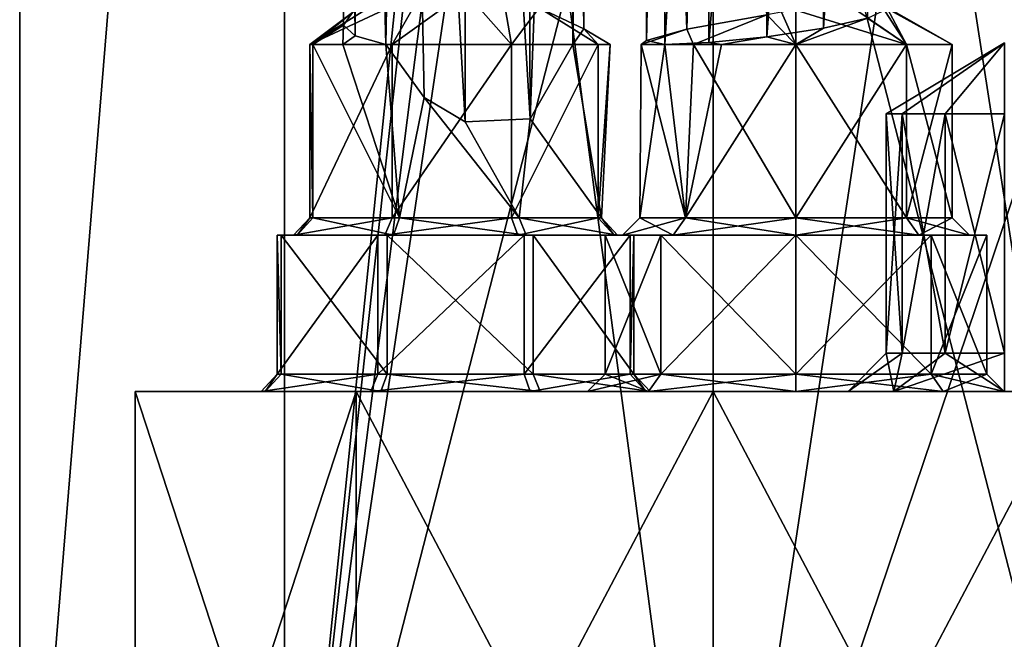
# Model space of a CAD drawing. Header units: millimetres. Extents: x -25 to 71, y -3 to 471.
# Tile 19 of 199: x -20 to 8, y 15 to 33. Entities that reach past the tile are written whole.
import ezdxf

# ---------------------------------------------------------------- set-up
doc = ezdxf.new("R2010")
doc.units = ezdxf.units.MM
doc.header["$LTSCALE"] = 65.185185
for name, color, linetype in [('11', 7, 'CONTINUOUS'), ('13', 7, 'CONTINUOUS'), ('14', 7, 'CONTINUOUS'), ('15', 7, 'CONTINUOUS'), ('16', 7, 'CONTINUOUS'), ('20', 7, 'CONTINUOUS'), ('21', 7, 'CONTINUOUS'), ('22', 7, 'CONTINUOUS'), ('23', 7, 'CONTINUOUS'), ('24', 7, 'CONTINUOUS'), ('25', 7, 'CONTINUOUS'), ('26', 7, 'CONTINUOUS'), ('27', 7, 'CONTINUOUS'), ('28', 7, 'CONTINUOUS'), ('29', 7, 'CONTINUOUS'), ('30', 7, 'CONTINUOUS'), ('31', 7, 'CONTINUOUS'), ('32', 7, 'CONTINUOUS'), ('33', 7, 'CONTINUOUS'), ('34', 7, 'CONTINUOUS'), ('35', 7, 'CONTINUOUS'), ('36', 7, 'CONTINUOUS'), ('37', 7, 'CONTINUOUS'), ('38', 7, 'CONTINUOUS'), ('40', 7, 'CONTINUOUS'), ('42', 7, 'CONTINUOUS'), ('75', 7, 'CONTINUOUS'), ('77', 7, 'CONTINUOUS'), ('9', 7, 'CONTINUOUS'), ('96', 7, 'CONTINUOUS'), ('97', 7, 'CONTINUOUS'), ('98', 7, 'CONTINUOUS'), ('99', 7, 'CONTINUOUS')]:
    doc.layers.add(name, color=color, linetype=linetype)

msp = doc.modelspace()

# ---------------------------------------------------------------- linework, layer by layer
at = {"layer": '11', "color": 7, "linetype": 'CONTINUOUS', "true_color": 0x0833a0}
for points in [[(-16.643, 22, 5.408), (-10.286, 22, 14.158), (-16.643, 2.5, 5.408), (-16.643, 22, 5.408)], [(-16.643, 2.5, 5.408), (-10.286, 22, 14.158), (-10.286, 2.5, 14.158), (-16.643, 2.5, 5.408)], [(-16.643, 22, -5.408), (-16.643, 22, 5.408), (-16.643, 2.5, -5.408), (-16.643, 22, -5.408)], [(-16.643, 2.5, -5.408), (-16.643, 22, 5.408), (-16.643, 2.5, 5.408), (-16.643, 2.5, -5.408)], [(-10.286, 22, -14.158), (-16.643, 22, -5.408), (-10.286, 2.5, -14.158), (-10.286, 22, -14.158)], [(-10.286, 2.5, -14.158), (-16.643, 22, -5.408), (-16.643, 2.5, -5.408), (-10.286, 2.5, -14.158)], [(0, 22, 17.5), (0, 2.5, 17.5), (-10.286, 2.5, 14.158), (0, 22, 17.5)], [(-10.286, 22, 14.158), (0, 22, 17.5), (-10.286, 2.5, 14.158), (-10.286, 22, 14.158)], [(0, 2.5, -17.5), (0, 22, -17.5), (-10.286, 22, -14.158), (0, 2.5, -17.5)], [(0, 2.5, -17.5), (-10.286, 22, -14.158), (-10.286, 2.5, -14.158), (0, 2.5, -17.5)]]:
    msp.add_3dface(points, dxfattribs=at)
at = {"layer": '13', "color": 7, "linetype": 'CONTINUOUS', "true_color": 0x0833a0}
for points in [[(-10.286, 22, 14.158), (-16.643, 22, 5.408), (-13.019, 22, -3.764), (-10.286, 22, 14.158)], [(-16.643, 22, 5.408), (-16.643, 22, -5.408), (-12.899, 22, -8.355), (-16.643, 22, 5.408)], [(-13.019, 22, -3.764), (-16.643, 22, 5.408), (-12.899, 22, -8.355), (-13.019, 22, -3.764)], [(-16.643, 22, -5.408), (-10.286, 22, -14.158), (-12.899, 22, -8.355), (-16.643, 22, -5.408)], [(-9.858, 22, -0.433), (-10.286, 22, 14.158), (-13.019, 22, -3.764), (-9.858, 22, -0.433)], [(-12.899, 22, -8.355), (-10.286, 22, -14.158), (-9.568, 22, -11.516), (-12.899, 22, -8.355)], [(0, 22, 17.5), (-10.286, 22, 14.158), (-1.857, 22, 13.425), (0, 22, 17.5)], [(-10.286, 22, -14.158), (0, 22, -17.5), (-9.568, 22, -11.516), (-10.286, 22, -14.158)], [(-1.857, 22, 13.425), (-10.286, 22, 14.158), (-3.614, 22, 9.182), (-1.857, 22, 13.425)], [(-3.614, 22, 9.182), (-10.286, 22, 14.158), (-5.268, 22, -0.313), (-3.614, 22, 9.182)], [(-5.268, 22, -0.313), (-10.286, 22, 14.158), (-9.858, 22, -0.433), (-5.268, 22, -0.313)], [(-9.568, 22, -11.516), (0, 22, -17.5), (-4.977, 22, -11.395), (-9.568, 22, -11.516)], [(-1.936, 22, -3.474), (-3.614, 22, 9.182), (-5.268, 22, -0.313), (-1.936, 22, -3.474)], [(-4.977, 22, -11.395), (0, 22, -17.5), (-1.816, 22, -8.064), (-4.977, 22, -11.395)], [(-1.857, 22, 4.939), (-3.614, 22, 9.182), (-1.936, 22, -3.474), (-1.857, 22, 4.939)], [(-1.857, 22, 4.939), (-1.936, 22, -3.474), (-1.816, 22, -8.064), (-1.857, 22, 4.939)], [(2.386, 22, 15.182), (0, 22, 17.5), (-1.857, 22, 13.425), (2.386, 22, 15.182)], [(-1.857, 22, 4.939), (0, 22, -17.5), (2.386, 22, 3.182), (-1.857, 22, 4.939)], [(0, 22, -17.5), (-1.857, 22, 4.939), (-1.816, 22, -8.064), (0, 22, -17.5)], [(10.286, 22, 14.158), (0, 22, 17.5), (6.628, 22, 13.425), (10.286, 22, 14.158)], [(0, 22, 17.5), (2.386, 22, 15.182), (6.628, 22, 13.425), (0, 22, 17.5)], [(0, 22, -17.5), (10.286, 22, -14.158), (5.205, 22, -8.629), (0, 22, -17.5)], [(3.887, 22, -5.446), (0, 22, -17.5), (5.205, 22, -8.629), (3.887, 22, -5.446)], [(0, 22, -17.5), (3.887, 22, -5.446), (2.386, 22, 3.182), (0, 22, -17.5)], [(3.887, 22, -5.446), (5.205, 22, -2.264), (2.386, 22, 3.182), (3.887, 22, -5.446)], [(2.386, 22, 3.182), (5.205, 22, -2.264), (6.628, 22, 4.939), (2.386, 22, 3.182)], [(5.205, 22, -8.629), (10.286, 22, -14.158), (8.387, 22, -9.946), (5.205, 22, -8.629)], [(5.205, 22, -2.264), (8.387, 22, -0.946), (6.628, 22, 4.939), (5.205, 22, -2.264)], [(8.386, 22, 9.182), (10.286, 22, 14.158), (6.628, 22, 13.425), (8.386, 22, 9.182)], [(6.628, 22, 4.939), (8.387, 22, -0.946), (8.386, 22, 9.182), (6.628, 22, 4.939)], [(8.387, 22, -0.946), (10.286, 22, 14.158), (8.386, 22, 9.182), (8.387, 22, -0.946)]]:
    msp.add_3dface(points, dxfattribs=at)
at = {"layer": '14', "linetype": 'CONTINUOUS'}
for points in [[(5.442, 30, -7.146), (8.387, 32.043, -5.446), (4.987, 30, -5.446), (5.442, 30, -7.146)], [(4.987, 30, -5.446), (8.387, 32.043, -5.446), (5.442, 30, -3.747), (4.987, 30, -5.446)], [(6.686, 30, -8.391), (8.387, 32.043, -5.446), (5.442, 30, -7.146), (6.686, 30, -8.391)], [(5.442, 30, -3.747), (8.387, 32.043, -5.446), (6.686, 30, -2.502), (5.442, 30, -3.747)], [(8.387, 30, -8.846), (8.387, 32.043, -5.446), (6.686, 30, -8.391), (8.387, 30, -8.846)], [(6.686, 30, -2.502), (8.387, 32.043, -5.446), (8.387, 30, -2.046), (6.686, 30, -2.502)]]:
    msp.add_3dface(points, dxfattribs=at)
at = {"layer": '15', "linetype": 'CONTINUOUS'}
for points in [[(5.442, 30, -7.146), (4.987, 30, -5.446), (5.442, 23.1, -7.146), (5.442, 30, -7.146)], [(4.987, 30, -5.446), (5.442, 30, -3.747), (4.987, 23.1, -5.446), (4.987, 30, -5.446)], [(5.442, 23.1, -7.146), (4.987, 30, -5.446), (4.987, 23.1, -5.446), (5.442, 23.1, -7.146)], [(4.987, 23.1, -5.446), (5.442, 30, -3.747), (5.442, 23.1, -3.747), (4.987, 23.1, -5.446)], [(6.686, 30, -8.391), (5.442, 30, -7.146), (6.686, 23.1, -8.391), (6.686, 30, -8.391)], [(6.686, 23.1, -8.391), (5.442, 30, -7.146), (5.442, 23.1, -7.146), (6.686, 23.1, -8.391)], [(5.442, 30, -3.747), (6.686, 30, -2.502), (5.442, 23.1, -3.747), (5.442, 30, -3.747)], [(5.442, 23.1, -3.747), (6.686, 30, -2.502), (6.686, 23.1, -2.502), (5.442, 23.1, -3.747)], [(8.387, 30, -8.846), (6.686, 30, -8.391), (8.387, 23.1, -8.846), (8.387, 30, -8.846)], [(8.387, 23.1, -8.846), (6.686, 30, -8.391), (6.686, 23.1, -8.391), (8.387, 23.1, -8.846)], [(6.686, 30, -2.502), (8.387, 30, -2.046), (6.686, 23.1, -2.502), (6.686, 30, -2.502)], [(6.686, 23.1, -2.502), (8.387, 30, -2.046), (8.387, 23.1, -2.046), (6.686, 23.1, -2.502)]]:
    msp.add_3dface(points, dxfattribs=at)
at = {"layer": '16', "linetype": 'CONTINUOUS'}
for points in [[(5.205, 22, -2.264), (3.887, 22, -5.446), (5.442, 23.1, -3.747), (5.205, 22, -2.264)], [(3.887, 22, -5.446), (5.205, 22, -8.629), (4.987, 23.1, -5.446), (3.887, 22, -5.446)], [(3.887, 22, -5.446), (4.987, 23.1, -5.446), (5.442, 23.1, -3.747), (3.887, 22, -5.446)], [(5.205, 22, -8.629), (5.442, 23.1, -7.146), (4.987, 23.1, -5.446), (5.205, 22, -8.629)], [(8.387, 22, -0.946), (5.205, 22, -2.264), (8.387, 23.1, -2.046), (8.387, 22, -0.946)], [(5.205, 22, -2.264), (5.442, 23.1, -3.747), (6.686, 23.1, -2.502), (5.205, 22, -2.264)], [(5.205, 22, -2.264), (6.686, 23.1, -2.502), (8.387, 23.1, -2.046), (5.205, 22, -2.264)], [(5.205, 22, -8.629), (8.387, 22, -9.946), (6.686, 23.1, -8.391), (5.205, 22, -8.629)], [(5.205, 22, -8.629), (6.686, 23.1, -8.391), (5.442, 23.1, -7.146), (5.205, 22, -8.629)], [(8.387, 22, -9.946), (8.387, 23.1, -8.846), (6.686, 23.1, -8.391), (8.387, 22, -9.946)]]:
    msp.add_3dface(points, dxfattribs=at)
at = {"layer": '20', "linetype": 'CONTINUOUS'}
for points in [[(1.547, 32.858, 6.227), (2.386, 32, 4.682), (1.97, 32.926, 6.252), (1.547, 32.858, 6.227)], [(2.386, 32, 4.682), (2.386, 32.989, 6.329), (1.97, 32.926, 6.252), (2.386, 32, 4.682)], [(-0.76, 32.436, 7.094), (-0.566, 32, 5.786), (1.547, 32.858, 6.227), (-0.76, 32.436, 7.094)], [(-0.566, 32, 5.786), (2.386, 32, 4.682), (1.547, 32.858, 6.227), (-0.566, 32, 5.786)], [(-2.07, 32, 8.556), (-0.566, 32, 5.786), (-0.76, 32.436, 7.094), (-2.07, 32, 8.556)], [(-1.921, 32.116, 9.254), (-2.07, 32, 8.556), (-0.76, 32.436, 7.094), (-1.921, 32.116, 9.254)], [(-1.388, 32, 11.633), (-2.07, 32, 8.556), (-1.921, 32.116, 9.254), (-1.388, 32, 11.633)]]:
    msp.add_3dface(points, dxfattribs=at)
at = {"layer": '21', "linetype": 'CONTINUOUS'}
for points in [[(-2.07, 32, 8.556), (-1.388, 32, 11.633), (-2.114, 27, 9.182), (-2.07, 32, 8.556)], [(-0.796, 27, 6), (-2.07, 32, 8.556), (-2.114, 27, 9.182), (-0.796, 27, 6)], [(-2.114, 27, 9.182), (-1.388, 32, 11.633), (-0.796, 27, 12.364), (-2.114, 27, 9.182)], [(-0.566, 32, 5.786), (-2.07, 32, 8.556), (-0.796, 27, 6), (-0.566, 32, 5.786)], [(-1.388, 32, 11.633), (0.239, 32, 13.137), (-0.796, 27, 12.364), (-1.388, 32, 11.633)], [(2.386, 27, 4.682), (-0.566, 32, 5.786), (-0.796, 27, 6), (2.386, 27, 4.682)], [(0.239, 32, 13.137), (2.386, 32, 13.682), (-0.796, 27, 12.364), (0.239, 32, 13.137)], [(-0.796, 27, 12.364), (2.386, 32, 13.682), (2.386, 27, 13.682), (-0.796, 27, 12.364)], [(2.386, 32, 4.682), (-0.566, 32, 5.786), (2.386, 27, 4.682), (2.386, 32, 4.682)]]:
    msp.add_3dface(points, dxfattribs=at)
at = {"layer": '22', "linetype": 'CONTINUOUS'}
for points in [[(-2.114, 27, 9.182), (-0.796, 27, 12.364), (-2.614, 26.5, 9.182), (-2.114, 27, 9.182)], [(-1.15, 26.5, 5.646), (-2.114, 27, 9.182), (-2.614, 26.5, 9.182), (-1.15, 26.5, 5.646)], [(-2.614, 26.5, 9.182), (-0.796, 27, 12.364), (-1.15, 26.5, 12.718), (-2.614, 26.5, 9.182)], [(-0.796, 27, 6), (-2.114, 27, 9.182), (-1.15, 26.5, 5.646), (-0.796, 27, 6)], [(2.386, 26.5, 4.182), (-0.796, 27, 6), (-1.15, 26.5, 5.646), (2.386, 26.5, 4.182)], [(-0.796, 27, 12.364), (2.386, 27, 13.682), (-1.15, 26.5, 12.718), (-0.796, 27, 12.364)], [(-1.15, 26.5, 12.718), (2.386, 27, 13.682), (2.386, 26.5, 14.182), (-1.15, 26.5, 12.718)], [(2.386, 27, 4.682), (-0.796, 27, 6), (2.386, 26.5, 4.182), (2.386, 27, 4.682)]]:
    msp.add_3dface(points, dxfattribs=at)
at = {"layer": '23', "linetype": 'CONTINUOUS'}
for points in [[(-1.503, 26.5, 5.293), (-2.614, 26.5, 9.182), (-3.114, 26.5, 9.182), (-1.503, 26.5, 5.293)], [(-3.114, 26.5, 9.182), (-2.614, 26.5, 9.182), (-1.503, 26.5, 13.071), (-3.114, 26.5, 9.182)], [(-1.15, 26.5, 5.646), (-2.614, 26.5, 9.182), (-1.503, 26.5, 5.293), (-1.15, 26.5, 5.646)], [(-2.614, 26.5, 9.182), (-1.15, 26.5, 12.718), (-1.503, 26.5, 13.071), (-2.614, 26.5, 9.182)], [(2.386, 26.5, 3.682), (-1.15, 26.5, 5.646), (-1.503, 26.5, 5.293), (2.386, 26.5, 3.682)], [(-1.15, 26.5, 12.718), (2.386, 26.5, 14.182), (-1.503, 26.5, 13.071), (-1.15, 26.5, 12.718)], [(2.386, 26.5, 14.182), (2.386, 26.5, 14.682), (-1.503, 26.5, 13.071), (2.386, 26.5, 14.182)], [(2.386, 26.5, 4.182), (-1.15, 26.5, 5.646), (2.386, 26.5, 3.682), (2.386, 26.5, 4.182)], [(6.275, 26.5, 5.293), (2.386, 26.5, 4.182), (2.386, 26.5, 3.682), (6.275, 26.5, 5.293)], [(2.386, 26.5, 4.182), (6.275, 26.5, 5.293), (5.921, 26.5, 5.646), (2.386, 26.5, 4.182)], [(2.386, 26.5, 14.682), (2.386, 26.5, 14.182), (5.921, 26.5, 12.718), (2.386, 26.5, 14.682)], [(6.275, 26.5, 13.071), (2.386, 26.5, 14.682), (5.921, 26.5, 12.718), (6.275, 26.5, 13.071)], [(7.386, 26.5, 9.182), (6.275, 26.5, 13.071), (5.921, 26.5, 12.718), (7.386, 26.5, 9.182)], [(5.921, 26.5, 5.646), (6.275, 26.5, 5.293), (7.386, 26.5, 9.182), (5.921, 26.5, 5.646)], [(7.886, 26.5, 9.182), (6.275, 26.5, 13.071), (7.386, 26.5, 9.182), (7.886, 26.5, 9.182)], [(6.275, 26.5, 5.293), (7.886, 26.5, 9.182), (7.386, 26.5, 9.182), (6.275, 26.5, 5.293)]]:
    msp.add_3dface(points, dxfattribs=at)
at = {"layer": '24', "linetype": 'CONTINUOUS'}
for points in [[(-1.503, 26.5, 5.293), (-3.114, 26.5, 9.182), (-1.503, 22.5, 5.293), (-1.503, 26.5, 5.293)], [(-3.114, 26.5, 9.182), (-1.503, 26.5, 13.071), (-3.114, 22.5, 9.182), (-3.114, 26.5, 9.182)], [(-1.503, 22.5, 5.293), (-3.114, 26.5, 9.182), (-3.114, 22.5, 9.182), (-1.503, 22.5, 5.293)], [(-3.114, 22.5, 9.182), (-1.503, 26.5, 13.071), (-1.503, 22.5, 13.071), (-3.114, 22.5, 9.182)], [(-1.503, 26.5, 13.071), (2.386, 26.5, 14.682), (-1.503, 22.5, 13.071), (-1.503, 26.5, 13.071)], [(-1.503, 22.5, 13.071), (2.386, 26.5, 14.682), (2.386, 22.5, 14.682), (-1.503, 22.5, 13.071)], [(2.386, 26.5, 3.682), (-1.503, 26.5, 5.293), (2.386, 22.5, 3.682), (2.386, 26.5, 3.682)], [(2.386, 22.5, 3.682), (-1.503, 26.5, 5.293), (-1.503, 22.5, 5.293), (2.386, 22.5, 3.682)]]:
    msp.add_3dface(points, dxfattribs=at)
at = {"layer": '25', "linetype": 'CONTINUOUS'}
for points in [[(4.809, 33.184, 8.457), (3.864, 33.171, 7.103), (5.568, 32, 6), (4.809, 33.184, 8.457)], [(5.026, 33.023, 10.108), (4.809, 33.184, 8.457), (6.886, 32, 9.182), (5.026, 33.023, 10.108)], [(6.886, 32, 9.182), (4.809, 33.184, 8.457), (5.568, 32, 6), (6.886, 32, 9.182)], [(3.864, 33.171, 7.103), (2.386, 32.989, 6.329), (5.568, 32, 6), (3.864, 33.171, 7.103)], [(2.386, 32.989, 6.329), (2.386, 32, 4.682), (5.568, 32, 6), (2.386, 32.989, 6.329)], [(4.444, 32.754, 11.691), (5.026, 33.023, 10.108), (5.568, 32, 12.364), (4.444, 32.754, 11.691)], [(5.568, 32, 12.364), (5.026, 33.023, 10.108), (6.886, 32, 9.182), (5.568, 32, 12.364)], [(4.444, 32.754, 11.691), (2.386, 32, 13.682), (3.183, 32.466, 12.821), (4.444, 32.754, 11.691)], [(2.386, 32, 13.682), (4.444, 32.754, 11.691), (5.568, 32, 12.364), (2.386, 32, 13.682)], [(3.183, 32.466, 12.821), (2.386, 32, 13.682), (1.547, 32.222, 13.227), (3.183, 32.466, 12.821)], [(0.239, 32, 13.137), (-1.388, 32, 11.633), (-0.126, 32.057, 12.801), (0.239, 32, 13.137)], [(1.547, 32.222, 13.227), (0.239, 32, 13.137), (-0.126, 32.057, 12.801), (1.547, 32.222, 13.227)], [(2.386, 32, 13.682), (0.239, 32, 13.137), (1.547, 32.222, 13.227), (2.386, 32, 13.682)]]:
    msp.add_3dface(points, dxfattribs=at)
at = {"layer": '26', "linetype": 'CONTINUOUS'}
for points in [[(2.386, 32, 4.682), (2.386, 27, 4.682), (5.568, 27, 6), (2.386, 32, 4.682)], [(5.568, 32, 6), (2.386, 32, 4.682), (5.568, 27, 6), (5.568, 32, 6)], [(2.386, 27, 13.682), (2.386, 32, 13.682), (5.568, 32, 12.364), (2.386, 27, 13.682)], [(2.386, 27, 13.682), (5.568, 32, 12.364), (5.568, 27, 12.364), (2.386, 27, 13.682)], [(5.568, 32, 12.364), (6.886, 32, 9.182), (5.568, 27, 12.364), (5.568, 32, 12.364)], [(6.886, 32, 9.182), (5.568, 32, 6), (6.886, 27, 9.182), (6.886, 32, 9.182)], [(5.568, 27, 12.364), (6.886, 32, 9.182), (6.886, 27, 9.182), (5.568, 27, 12.364)], [(6.886, 27, 9.182), (5.568, 32, 6), (5.568, 27, 6), (6.886, 27, 9.182)]]:
    msp.add_3dface(points, dxfattribs=at)
at = {"layer": '27', "linetype": 'CONTINUOUS'}
for points in [[(2.386, 26.5, 14.682), (6.275, 26.5, 13.071), (2.386, 22.5, 14.682), (2.386, 26.5, 14.682)], [(2.386, 22.5, 14.682), (6.275, 26.5, 13.071), (6.275, 22.5, 13.071), (2.386, 22.5, 14.682)], [(6.275, 26.5, 5.293), (2.386, 26.5, 3.682), (6.275, 22.5, 5.293), (6.275, 26.5, 5.293)], [(2.386, 26.5, 3.682), (2.386, 22.5, 3.682), (6.275, 22.5, 5.293), (2.386, 26.5, 3.682)], [(6.275, 26.5, 13.071), (7.886, 26.5, 9.182), (6.275, 22.5, 13.071), (6.275, 26.5, 13.071)], [(7.886, 26.5, 9.182), (6.275, 26.5, 5.293), (7.886, 22.5, 9.182), (7.886, 26.5, 9.182)], [(6.275, 22.5, 13.071), (7.886, 26.5, 9.182), (7.886, 22.5, 9.182), (6.275, 22.5, 13.071)], [(7.886, 22.5, 9.182), (6.275, 26.5, 5.293), (6.275, 22.5, 5.293), (7.886, 22.5, 9.182)]]:
    msp.add_3dface(points, dxfattribs=at)
at = {"layer": '28', "linetype": 'CONTINUOUS'}
for points in [[(-9.248, 32, -1.803), (-11.619, 32, -4.301), (-8.383, 33.515, -4.188), (-9.248, 32, -1.803)], [(-8.383, 33.515, -4.188), (-11.619, 32, -4.301), (-9.568, 33.277, -4.905), (-8.383, 33.515, -4.188)], [(-5.805, 32, -1.713), (-9.248, 32, -1.803), (-7.145, 33.518, -3.959), (-5.805, 32, -1.713)], [(-7.145, 33.518, -3.959), (-9.248, 32, -1.803), (-8.383, 33.515, -4.188), (-7.145, 33.518, -3.959)], [(-6.042, 33.34, -4.109), (-5.805, 32, -1.713), (-7.145, 33.518, -3.959), (-6.042, 33.34, -4.109)], [(-9.568, 33.277, -4.905), (-11.619, 32, -4.301), (-10.384, 32.92, -6.059), (-9.568, 33.277, -4.905)], [(-5.01, 33.06, -4.616), (-5.805, 32, -1.713), (-6.042, 33.34, -4.109), (-5.01, 33.06, -4.616)], [(-11.619, 32, -4.301), (-11.529, 32, -7.744), (-10.384, 32.92, -6.059), (-11.619, 32, -4.301)], [(-10.384, 32.92, -6.059), (-11.529, 32, -7.744), (-10.644, 32.559, -7.442), (-10.384, 32.92, -6.059)], [(-3.307, 32, -4.084), (-5.805, 32, -1.713), (-5.01, 33.06, -4.616), (-3.307, 32, -4.084)], [(-3.726, 32.452, -6.564), (-3.307, 32, -4.084), (-5.01, 33.06, -4.616), (-3.726, 32.452, -6.564)], [(-10.644, 32.559, -7.442), (-11.529, 32, -7.744), (-10.668, 32, -9.026), (-10.644, 32.559, -7.442)], [(-10.306, 32.244, -8.816), (-10.644, 32.559, -7.442), (-10.668, 32, -9.026), (-10.306, 32.244, -8.816)], [(-4.044, 32, -8.892), (-2.97, 32, -6.596), (-3.726, 32.452, -6.564), (-4.044, 32, -8.892)], [(-2.97, 32, -6.596), (-3.307, 32, -4.084), (-3.726, 32.452, -6.564), (-2.97, 32, -6.596)], [(-9.426, 32, -9.941), (-10.306, 32.244, -8.816), (-10.668, 32, -9.026), (-9.426, 32, -9.941)]]:
    msp.add_3dface(points, dxfattribs=at)
at = {"layer": '29', "linetype": 'CONTINUOUS'}
for points in [[(-11.529, 32, -7.744), (-11.619, 32, -4.301), (-11.529, 27, -7.744), (-11.529, 32, -7.744)], [(-11.619, 32, -4.301), (-9.248, 32, -1.803), (-11.619, 27, -4.301), (-11.619, 32, -4.301)], [(-11.529, 27, -7.744), (-11.619, 32, -4.301), (-11.619, 27, -4.301), (-11.529, 27, -7.744)], [(-11.619, 27, -4.301), (-9.248, 32, -1.803), (-9.248, 27, -1.803), (-11.619, 27, -4.301)], [(-9.248, 32, -1.803), (-5.805, 32, -1.713), (-9.248, 27, -1.803), (-9.248, 32, -1.803)], [(-9.248, 27, -1.803), (-5.805, 32, -1.713), (-5.805, 27, -1.713), (-9.248, 27, -1.803)], [(-5.805, 32, -1.713), (-3.307, 32, -4.084), (-5.805, 27, -1.713), (-5.805, 32, -1.713)], [(-5.805, 27, -1.713), (-3.307, 32, -4.084), (-3.307, 27, -4.084), (-5.805, 27, -1.713)]]:
    msp.add_3dface(points, dxfattribs=at)
at = {"layer": '30', "linetype": 'CONTINUOUS'}
for points in [[(-11.619, 27, -4.301), (-9.248, 27, -1.803), (-12.086, 26.5, -4.122), (-11.619, 27, -4.301)], [(-11.985, 26.5, -7.948), (-11.619, 27, -4.301), (-12.086, 26.5, -4.122), (-11.985, 26.5, -7.948)], [(-12.086, 26.5, -4.122), (-9.248, 27, -1.803), (-9.451, 26.5, -1.346), (-12.086, 26.5, -4.122)], [(-11.529, 27, -7.744), (-11.619, 27, -4.301), (-11.985, 26.5, -7.948), (-11.529, 27, -7.744)], [(-9.248, 27, -1.803), (-5.805, 27, -1.713), (-9.451, 26.5, -1.346), (-9.248, 27, -1.803)], [(-9.451, 26.5, -1.346), (-5.805, 27, -1.713), (-5.626, 26.5, -1.246), (-9.451, 26.5, -1.346)], [(-5.805, 27, -1.713), (-3.307, 27, -4.084), (-5.626, 26.5, -1.246), (-5.805, 27, -1.713)], [(-5.626, 26.5, -1.246), (-3.307, 27, -4.084), (-2.85, 26.5, -3.88), (-5.626, 26.5, -1.246)]]:
    msp.add_3dface(points, dxfattribs=at)
at = {"layer": '31', "linetype": 'CONTINUOUS'}
for points in [[(-12.086, 26.5, -4.122), (-9.451, 26.5, -1.346), (-12.553, 26.5, -3.943), (-12.086, 26.5, -4.122)], [(-12.442, 26.5, -8.151), (-12.086, 26.5, -4.122), (-12.553, 26.5, -3.943), (-12.442, 26.5, -8.151)], [(-12.553, 26.5, -3.943), (-9.451, 26.5, -1.346), (-9.655, 26.5, -0.89), (-12.553, 26.5, -3.943)], [(-11.985, 26.5, -7.948), (-12.086, 26.5, -4.122), (-12.442, 26.5, -8.151), (-11.985, 26.5, -7.948)], [(-11.985, 26.5, -7.948), (-12.442, 26.5, -8.151), (-9.389, 26.5, -11.049), (-11.985, 26.5, -7.948)], [(-11.985, 26.5, -7.948), (-9.389, 26.5, -11.049), (-9.21, 26.5, -10.582), (-11.985, 26.5, -7.948)], [(-9.655, 26.5, -0.89), (-9.451, 26.5, -1.346), (-5.446, 26.5, -0.78), (-9.655, 26.5, -0.89)], [(-9.451, 26.5, -1.346), (-5.626, 26.5, -1.246), (-5.446, 26.5, -0.78), (-9.451, 26.5, -1.346)], [(-9.389, 26.5, -11.049), (-5.181, 26.5, -10.939), (-5.384, 26.5, -10.482), (-9.389, 26.5, -11.049)], [(-9.21, 26.5, -10.582), (-9.389, 26.5, -11.049), (-5.384, 26.5, -10.482), (-9.21, 26.5, -10.582)], [(-5.626, 26.5, -1.246), (-2.85, 26.5, -3.88), (-5.446, 26.5, -0.78), (-5.626, 26.5, -1.246)], [(-5.446, 26.5, -0.78), (-2.85, 26.5, -3.88), (-2.393, 26.5, -3.677), (-5.446, 26.5, -0.78)], [(-5.181, 26.5, -10.939), (-2.283, 26.5, -7.885), (-5.384, 26.5, -10.482), (-5.181, 26.5, -10.939)], [(-5.384, 26.5, -10.482), (-2.283, 26.5, -7.885), (-2.75, 26.5, -7.706), (-5.384, 26.5, -10.482)], [(-2.393, 26.5, -3.677), (-2.85, 26.5, -3.88), (-2.75, 26.5, -7.706), (-2.393, 26.5, -3.677)], [(-2.283, 26.5, -7.885), (-2.393, 26.5, -3.677), (-2.75, 26.5, -7.706), (-2.283, 26.5, -7.885)]]:
    msp.add_3dface(points, dxfattribs=at)
at = {"layer": '32', "linetype": 'CONTINUOUS'}
for points in [[(-12.442, 26.5, -8.151), (-12.553, 26.5, -3.943), (-12.442, 22.5, -8.151), (-12.442, 26.5, -8.151)], [(-12.553, 26.5, -3.943), (-9.655, 26.5, -0.89), (-12.552, 22.5, -3.943), (-12.553, 26.5, -3.943)], [(-12.442, 22.5, -8.151), (-12.553, 26.5, -3.943), (-12.552, 22.5, -3.943), (-12.442, 22.5, -8.151)], [(-12.552, 22.5, -3.943), (-9.655, 26.5, -0.89), (-9.655, 22.5, -0.89), (-12.552, 22.5, -3.943)], [(-9.655, 26.5, -0.89), (-5.446, 26.5, -0.78), (-9.655, 22.5, -0.89), (-9.655, 26.5, -0.89)], [(-9.655, 22.5, -0.89), (-5.446, 26.5, -0.78), (-5.447, 22.5, -0.779), (-9.655, 22.5, -0.89)], [(-5.446, 26.5, -0.78), (-2.393, 26.5, -3.677), (-5.447, 22.5, -0.779), (-5.446, 26.5, -0.78)], [(-5.447, 22.5, -0.779), (-2.393, 26.5, -3.677), (-2.393, 22.5, -3.677), (-5.447, 22.5, -0.779)]]:
    msp.add_3dface(points, dxfattribs=at)
at = {"layer": '33', "linetype": 'CONTINUOUS'}
for points in [[(-10.668, 32, -9.026), (-11.529, 32, -7.744), (-9.03, 27, -10.115), (-10.668, 32, -9.026)], [(-11.529, 32, -7.744), (-11.529, 27, -7.744), (-9.03, 27, -10.115), (-11.529, 32, -7.744)], [(-9.426, 32, -9.941), (-10.668, 32, -9.026), (-9.03, 27, -10.115), (-9.426, 32, -9.941)], [(-9.426, 32, -9.941), (-9.03, 27, -10.115), (-8.322, 30.469, -10.322), (-9.426, 32, -9.941)], [(-4.044, 32, -8.892), (-5.274, 29.858, -9.871), (-3.217, 27, -7.527), (-4.044, 32, -8.892)], [(-2.97, 32, -6.596), (-4.044, 32, -8.892), (-3.217, 27, -7.527), (-2.97, 32, -6.596)], [(-3.307, 32, -4.084), (-2.97, 32, -6.596), (-3.307, 27, -4.084), (-3.307, 32, -4.084)], [(-3.307, 27, -4.084), (-2.97, 32, -6.596), (-3.217, 27, -7.527), (-3.307, 27, -4.084)], [(-9.03, 27, -10.115), (-5.587, 27, -10.025), (-8.322, 30.469, -10.322), (-9.03, 27, -10.115)], [(-5.587, 27, -10.025), (-7.145, 29.77, -10.406), (-8.322, 30.469, -10.322), (-5.587, 27, -10.025)], [(-5.274, 29.858, -9.871), (-7.145, 29.77, -10.406), (-5.587, 27, -10.025), (-5.274, 29.858, -9.871)], [(-3.217, 27, -7.527), (-5.274, 29.858, -9.871), (-5.587, 27, -10.025), (-3.217, 27, -7.527)]]:
    msp.add_3dface(points, dxfattribs=at)
at = {"layer": '34', "linetype": 'CONTINUOUS'}
for points in [[(-9.389, 26.5, -11.049), (-12.442, 26.5, -8.151), (-9.389, 22.5, -11.049), (-9.389, 26.5, -11.049)], [(-12.442, 26.5, -8.151), (-12.442, 22.5, -8.151), (-9.389, 22.5, -11.049), (-12.442, 26.5, -8.151)], [(-5.181, 26.5, -10.939), (-9.389, 26.5, -11.049), (-5.181, 22.5, -10.939), (-5.181, 26.5, -10.939)], [(-5.181, 22.5, -10.939), (-9.389, 26.5, -11.049), (-9.389, 22.5, -11.049), (-5.181, 22.5, -10.939)], [(-2.283, 26.5, -7.885), (-5.181, 26.5, -10.939), (-2.283, 22.5, -7.885), (-2.283, 26.5, -7.885)], [(-2.283, 22.5, -7.885), (-5.181, 26.5, -10.939), (-5.181, 22.5, -10.939), (-2.283, 22.5, -7.885)], [(-2.393, 26.5, -3.677), (-2.283, 26.5, -7.885), (-2.393, 22.5, -3.677), (-2.393, 26.5, -3.677)], [(-2.393, 22.5, -3.677), (-2.283, 26.5, -7.885), (-2.283, 22.5, -7.885), (-2.393, 22.5, -3.677)]]:
    msp.add_3dface(points, dxfattribs=at)
at = {"layer": '35', "linetype": 'CONTINUOUS'}
for points in [[(-1.857, 22, 13.425), (-3.614, 22, 9.182), (-1.503, 22.5, 13.071), (-1.857, 22, 13.425)], [(-3.614, 22, 9.182), (-1.857, 22, 4.939), (-3.114, 22.5, 9.182), (-3.614, 22, 9.182)], [(-3.614, 22, 9.182), (-3.114, 22.5, 9.182), (-1.503, 22.5, 13.071), (-3.614, 22, 9.182)], [(-1.857, 22, 4.939), (-1.503, 22.5, 5.293), (-3.114, 22.5, 9.182), (-1.857, 22, 4.939)], [(2.386, 22, 15.182), (-1.857, 22, 13.425), (2.386, 22.5, 14.682), (2.386, 22, 15.182)], [(-1.857, 22, 13.425), (-1.503, 22.5, 13.071), (2.386, 22.5, 14.682), (-1.857, 22, 13.425)], [(-1.857, 22, 4.939), (2.386, 22, 3.182), (-1.503, 22.5, 5.293), (-1.857, 22, 4.939)], [(2.386, 22, 3.182), (2.386, 22.5, 3.682), (-1.503, 22.5, 5.293), (2.386, 22, 3.182)]]:
    msp.add_3dface(points, dxfattribs=at)
at = {"layer": '36', "linetype": 'CONTINUOUS'}
for points in [[(6.628, 22, 13.425), (2.386, 22, 15.182), (6.275, 22.5, 13.071), (6.628, 22, 13.425)], [(2.386, 22, 15.182), (2.386, 22.5, 14.682), (6.275, 22.5, 13.071), (2.386, 22, 15.182)], [(2.386, 22, 3.182), (6.628, 22, 4.939), (2.386, 22.5, 3.682), (2.386, 22, 3.182)], [(2.386, 22.5, 3.682), (6.628, 22, 4.939), (6.275, 22.5, 5.293), (2.386, 22.5, 3.682)], [(6.628, 22, 4.939), (8.386, 22, 9.182), (6.275, 22.5, 5.293), (6.628, 22, 4.939)], [(8.386, 22, 9.182), (7.886, 22.5, 9.182), (6.275, 22.5, 5.293), (8.386, 22, 9.182)], [(6.628, 22, 13.425), (6.275, 22.5, 13.071), (7.886, 22.5, 9.182), (6.628, 22, 13.425)], [(8.386, 22, 9.182), (6.628, 22, 13.425), (7.886, 22.5, 9.182), (8.386, 22, 9.182)]]:
    msp.add_3dface(points, dxfattribs=at)
at = {"layer": '37', "linetype": 'CONTINUOUS'}
for points in [[(-9.858, 22, -0.433), (-13.019, 22, -3.764), (-9.655, 22.5, -0.89), (-9.858, 22, -0.433)], [(-13.019, 22, -3.764), (-12.899, 22, -8.355), (-12.552, 22.5, -3.943), (-13.019, 22, -3.764)], [(-13.019, 22, -3.764), (-12.552, 22.5, -3.943), (-9.655, 22.5, -0.89), (-13.019, 22, -3.764)], [(-12.899, 22, -8.355), (-12.442, 22.5, -8.151), (-12.552, 22.5, -3.943), (-12.899, 22, -8.355)], [(-5.268, 22, -0.313), (-9.858, 22, -0.433), (-5.447, 22.5, -0.779), (-5.268, 22, -0.313)], [(-9.858, 22, -0.433), (-9.655, 22.5, -0.89), (-5.447, 22.5, -0.779), (-9.858, 22, -0.433)], [(-5.268, 22, -0.313), (-5.447, 22.5, -0.779), (-2.393, 22.5, -3.677), (-5.268, 22, -0.313)], [(-1.936, 22, -3.474), (-5.268, 22, -0.313), (-2.393, 22.5, -3.677), (-1.936, 22, -3.474)]]:
    msp.add_3dface(points, dxfattribs=at)
at = {"layer": '38', "linetype": 'CONTINUOUS'}
for points in [[(-12.899, 22, -8.355), (-9.568, 22, -11.516), (-12.442, 22.5, -8.151), (-12.899, 22, -8.355)], [(-12.442, 22.5, -8.151), (-9.568, 22, -11.516), (-9.389, 22.5, -11.049), (-12.442, 22.5, -8.151)], [(-9.568, 22, -11.516), (-4.977, 22, -11.395), (-9.389, 22.5, -11.049), (-9.568, 22, -11.516)], [(-4.977, 22, -11.395), (-5.181, 22.5, -10.939), (-9.389, 22.5, -11.049), (-4.977, 22, -11.395)], [(-4.977, 22, -11.395), (-1.816, 22, -8.064), (-5.181, 22.5, -10.939), (-4.977, 22, -11.395)], [(-1.816, 22, -8.064), (-2.283, 22.5, -7.885), (-5.181, 22.5, -10.939), (-1.816, 22, -8.064)], [(-1.936, 22, -3.474), (-2.393, 22.5, -3.677), (-2.283, 22.5, -7.885), (-1.936, 22, -3.474)], [(-1.816, 22, -8.064), (-1.936, 22, -3.474), (-2.283, 22.5, -7.885), (-1.816, 22, -8.064)]]:
    msp.add_3dface(points, dxfattribs=at)
at = {"layer": '40', "linetype": 'CONTINUOUS'}
for points in [[(-1.921, 32.116, 9.254), (-1.484, 52, 7.977), (-1.953, 52, 9.727), (-1.921, 32.116, 9.254)], [(-1.921, 32.116, 9.254), (-1.953, 52, 9.727), (-1.484, 52, 11.477), (-1.921, 32.116, 9.254)], [(-1.388, 32, 11.633), (-1.921, 32.116, 9.254), (-1.484, 52, 11.477), (-1.388, 32, 11.633)], [(-1.921, 32.116, 9.254), (-0.76, 32.436, 7.094), (-1.484, 52, 7.977), (-1.921, 32.116, 9.254)], [(-1.388, 32, 11.633), (-1.484, 52, 11.477), (-0.203, 52, 12.758), (-1.388, 32, 11.633)], [(-0.76, 32.436, 7.094), (-0.203, 52, 6.696), (-1.484, 52, 7.977), (-0.76, 32.436, 7.094)], [(-0.126, 32.057, 12.801), (-1.388, 32, 11.633), (-0.203, 52, 12.758), (-0.126, 32.057, 12.801)], [(-0.76, 32.436, 7.094), (1.547, 32.858, 6.227), (-0.203, 52, 6.696), (-0.76, 32.436, 7.094)], [(-0.126, 32.057, 12.801), (-0.203, 52, 12.758), (1.547, 52, 13.227), (-0.126, 32.057, 12.801)], [(1.547, 32.222, 13.227), (-0.126, 32.057, 12.801), (1.547, 52, 13.227), (1.547, 32.222, 13.227)]]:
    msp.add_3dface(points, dxfattribs=at)
at = {"layer": '42', "linetype": 'CONTINUOUS'}
for points in [[(3.183, 32.466, 12.821), (1.547, 32.222, 13.227), (2.995, 52, 12.913), (3.183, 32.466, 12.821)], [(1.547, 32.222, 13.227), (1.547, 52, 13.227), (2.995, 52, 12.913), (1.547, 32.222, 13.227)], [(3.183, 32.466, 12.821), (2.995, 52, 12.913), (4.183, 52, 12.029), (3.183, 32.466, 12.821)], [(3.183, 32.466, 12.821), (4.183, 52, 12.029), (4.221, 48.586, 11.985), (3.183, 32.466, 12.821)], [(4.444, 32.754, 11.691), (3.183, 32.466, 12.821), (4.221, 48.586, 11.985), (4.444, 32.754, 11.691)]]:
    msp.add_3dface(points, dxfattribs=at)
at = {"layer": '75', "linetype": 'CONTINUOUS'}
for points in [[(-10.644, 32.559, -7.442), (-10.306, 32.244, -8.816), (-10.645, 61.466, -12.441), (-10.644, 32.559, -7.442)], [(-10.567, 58.485, -11.169), (-10.644, 32.559, -7.442), (-10.645, 61.466, -12.441), (-10.567, 58.485, -11.169)], [(-10.306, 32.244, -8.816), (-10.177, 61.162, -14.164), (-10.645, 61.466, -12.441), (-10.306, 32.244, -8.816)], [(-10.306, 32.244, -8.816), (-9.426, 32, -9.941), (-10.177, 61.162, -14.164), (-10.306, 32.244, -8.816)], [(-9.426, 32, -9.941), (-8.895, 60.94, -15.426), (-10.177, 61.162, -14.164), (-9.426, 32, -9.941)], [(-9.426, 32, -9.941), (-8.322, 30.469, -10.322), (-8.895, 60.94, -15.426), (-9.426, 32, -9.941)], [(-8.322, 30.469, -10.322), (-7.145, 29.77, -10.406), (-8.895, 60.94, -15.426), (-8.322, 30.469, -10.322)], [(-7.145, 29.77, -10.406), (-7.145, 60.858, -15.888), (-8.895, 60.94, -15.426), (-7.145, 29.77, -10.406)], [(-10.644, 32.559, -7.442), (-10.567, 58.485, -11.169), (-10.432, 56.304, -10.307), (-10.644, 32.559, -7.442)], [(-10.384, 32.92, -6.059), (-10.644, 32.559, -7.442), (-10.432, 56.304, -10.307), (-10.384, 32.92, -6.059)]]:
    msp.add_3dface(points, dxfattribs=at)
at = {"layer": '77', "linetype": 'CONTINUOUS'}
for points in [[(-3.726, 32.452, -6.564), (-5.01, 33.06, -4.616), (-4.114, 61.77, -10.717), (-3.726, 32.452, -6.564)], [(-3.726, 32.452, -6.564), (-4.114, 61.77, -10.717), (-3.645, 61.466, -12.441), (-3.726, 32.452, -6.564)], [(-4.044, 32, -8.892), (-3.645, 61.466, -12.441), (-4.114, 61.162, -14.164), (-4.044, 32, -8.892)], [(-4.044, 32, -8.892), (-3.726, 32.452, -6.564), (-3.645, 61.466, -12.441), (-4.044, 32, -8.892)], [(-5.274, 29.858, -9.871), (-4.114, 61.162, -14.164), (-5.395, 60.94, -15.426), (-5.274, 29.858, -9.871)], [(-5.274, 29.858, -9.871), (-4.044, 32, -8.892), (-4.114, 61.162, -14.164), (-5.274, 29.858, -9.871)], [(-7.145, 60.858, -15.888), (-5.274, 29.858, -9.871), (-5.395, 60.94, -15.426), (-7.145, 60.858, -15.888)], [(-7.145, 29.77, -10.406), (-5.274, 29.858, -9.871), (-7.145, 60.858, -15.888), (-7.145, 29.77, -10.406)]]:
    msp.add_3dface(points, dxfattribs=at)
at = {"layer": '9', "color": 7, "linetype": 'CONTINUOUS', "true_color": 0x0833a0}
for points in [[(0, 2.5, 17.5), (0, 22, 17.5), (10.286, 22, 14.158), (0, 2.5, 17.5)], [(10.286, 2.5, 14.158), (0, 2.5, 17.5), (10.286, 22, 14.158), (10.286, 2.5, 14.158)], [(0, 2.5, -17.5), (10.286, 2.5, -14.158), (0, 22, -17.5), (0, 2.5, -17.5)], [(0, 22, -17.5), (10.286, 2.5, -14.158), (10.286, 22, -14.158), (0, 22, -17.5)]]:
    msp.add_3dface(points, dxfattribs=at)
at = {"layer": '96', "linetype": 'CONTINUOUS'}
for points in [[(2.386, 27, 4.682), (2.386, 26.5, 4.182), (5.921, 26.5, 5.646), (2.386, 27, 4.682)], [(2.386, 27, 4.682), (5.921, 26.5, 5.646), (5.568, 27, 6), (2.386, 27, 4.682)], [(2.386, 26.5, 14.182), (2.386, 27, 13.682), (5.568, 27, 12.364), (2.386, 26.5, 14.182)], [(5.921, 26.5, 12.718), (2.386, 26.5, 14.182), (5.568, 27, 12.364), (5.921, 26.5, 12.718)], [(5.921, 26.5, 5.646), (7.386, 26.5, 9.182), (5.568, 27, 6), (5.921, 26.5, 5.646)], [(7.386, 26.5, 9.182), (6.886, 27, 9.182), (5.568, 27, 6), (7.386, 26.5, 9.182)], [(5.921, 26.5, 12.718), (5.568, 27, 12.364), (6.886, 27, 9.182), (5.921, 26.5, 12.718)], [(7.386, 26.5, 9.182), (5.921, 26.5, 12.718), (6.886, 27, 9.182), (7.386, 26.5, 9.182)]]:
    msp.add_3dface(points, dxfattribs=at)
at = {"layer": '97', "linetype": 'CONTINUOUS'}
for points in [[(-11.529, 27, -7.744), (-11.985, 26.5, -7.948), (-9.21, 26.5, -10.582), (-11.529, 27, -7.744)], [(-11.529, 27, -7.744), (-9.21, 26.5, -10.582), (-9.03, 27, -10.115), (-11.529, 27, -7.744)], [(-9.21, 26.5, -10.582), (-5.384, 26.5, -10.482), (-9.03, 27, -10.115), (-9.21, 26.5, -10.582)], [(-5.384, 26.5, -10.482), (-5.587, 27, -10.025), (-9.03, 27, -10.115), (-5.384, 26.5, -10.482)], [(-5.384, 26.5, -10.482), (-2.75, 26.5, -7.706), (-5.587, 27, -10.025), (-5.384, 26.5, -10.482)], [(-2.75, 26.5, -7.706), (-3.217, 27, -7.527), (-5.587, 27, -10.025), (-2.75, 26.5, -7.706)], [(-2.85, 26.5, -3.88), (-3.307, 27, -4.084), (-3.217, 27, -7.527), (-2.85, 26.5, -3.88)], [(-2.75, 26.5, -7.706), (-2.85, 26.5, -3.88), (-3.217, 27, -7.527), (-2.75, 26.5, -7.706)]]:
    msp.add_3dface(points, dxfattribs=at)
at = {"layer": '98', "linetype": 'CONTINUOUS'}
for points in [[(-12.344, 95, 16.989), (-19.972, 95, 6.489), (-19.972, 2, 6.489), (-12.344, 95, 16.989)], [(-12.344, 2, 16.989), (-12.344, 95, 16.989), (-19.972, 2, 6.489), (-12.344, 2, 16.989)], [(-19.972, 95, 6.489), (-19.972, 95, -6.489), (-19.972, 2, 6.489), (-19.972, 95, 6.489)], [(-19.972, 95, -6.489), (-12.344, 95, -16.989), (-19.972, 2, -6.489), (-19.972, 95, -6.489)], [(-19.972, 2, 6.489), (-19.972, 95, -6.489), (-19.972, 2, -6.489), (-19.972, 2, 6.489)], [(-19.972, 2, -6.489), (-12.344, 95, -16.989), (-12.344, 2, -16.989), (-19.972, 2, -6.489)], [(0, 50, 21), (-12.344, 95, 16.989), (0, 2, 21), (0, 50, 21)], [(0, 2, 21), (-12.344, 95, 16.989), (-12.344, 2, 16.989), (0, 2, 21)], [(-12.344, 95, -16.989), (-3.5, 88.5, -20.706), (-12.344, 2, -16.989), (-12.344, 95, -16.989)], [(-3.5, 88.5, -20.706), (-3.033, 86.754, -20.78), (-12.344, 2, -16.989), (-3.5, 88.5, -20.706)], [(-3.033, 86.754, -20.78), (-1.746, 85.467, -20.927), (-12.344, 2, -16.989), (-3.033, 86.754, -20.78)], [(-1.746, 85.467, -20.927), (0, 85, -21), (-12.344, 2, -16.989), (-1.746, 85.467, -20.927)], [(0, 85, -21), (0, 50, -21), (-12.344, 2, -16.989), (0, 85, -21)], [(0, 50, -21), (0, 2, -21), (-12.344, 2, -16.989), (0, 50, -21)]]:
    msp.add_3dface(points, dxfattribs=at)
at = {"layer": '99', "linetype": 'CONTINUOUS'}
for points in [[(0, 2, -21), (0, 50, -21), (6.103, 42.299, -20.094), (0, 2, -21)], [(0, 50, 21), (0, 2, 21), (12.344, 2, 16.989), (0, 50, 21)], [(6.103, 42.299, 20.094), (0, 50, 21), (12.344, 2, 16.989), (6.103, 42.299, 20.094)], [(11.361, 35.664, -17.662), (0, 2, -21), (6.103, 42.299, -20.094), (11.361, 35.664, -17.662)], [(11.361, 35.664, 17.662), (6.103, 42.299, 20.094), (12.344, 2, 16.989), (11.361, 35.664, 17.662)], [(0, 2, -21), (11.361, 35.664, -17.662), (12.344, 2, -16.989), (0, 2, -21)]]:
    msp.add_3dface(points, dxfattribs=at)

doc.saveas('drawing.dxf')
